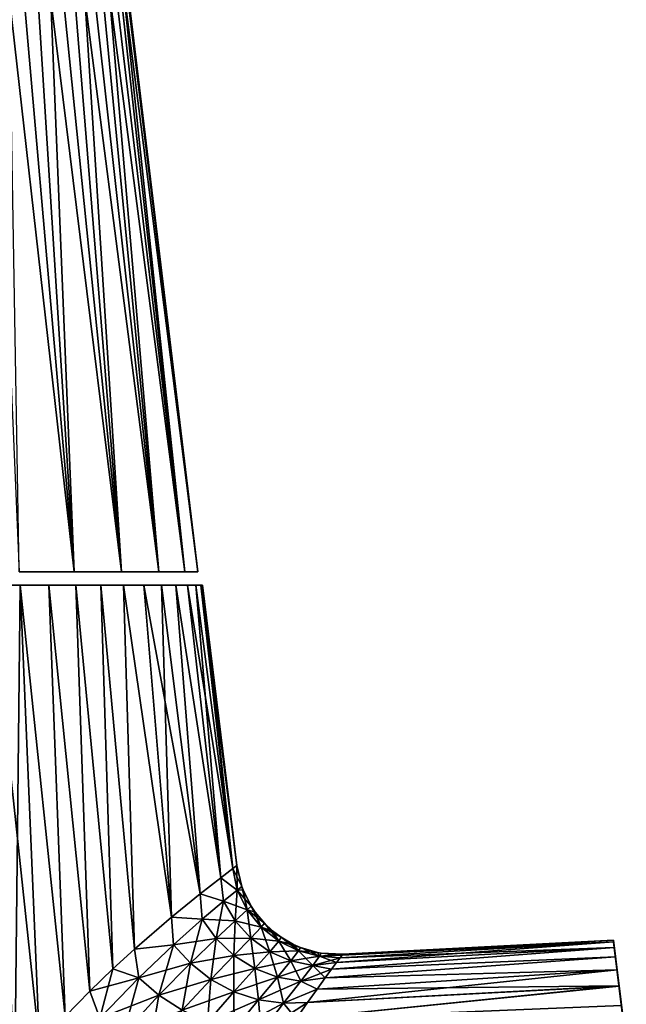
# Model space of a CAD drawing. Header units: millimetres. Extents: x -29 to 75, y -375 to 218.
# Tile 10 of 24: x 7 to 43, y 75 to 133. Entities that reach past the tile are written whole.
import ezdxf

# ---------------------------------------------------------------- set-up
doc = ezdxf.new("R2010")
doc.units = ezdxf.units.MM
doc.header["$LTSCALE"] = 33.374815
for name, color, linetype in [('10', 7, 'CONTINUOUS'), ('11', 7, 'CONTINUOUS'), ('12', 7, 'CONTINUOUS'), ('13', 7, 'CONTINUOUS'), ('14', 7, 'CONTINUOUS'), ('36', 7, 'CONTINUOUS'), ('5', 7, 'CONTINUOUS'), ('9', 7, 'CONTINUOUS')]:
    doc.layers.add(name, color=color, linetype=linetype)

msp = doc.modelspace()

# ---------------------------------------------------------------- linework, layer by layer
at = {"layer": '10', "color": 7, "linetype": 'CONTINUOUS', "true_color": 0xe0f2ff}
for points in [[(42.312, 78.162, 6.272), (42.245, 78.708, 4.224), (25.635, 77.438, 5.959), (42.312, 78.162, 6.272)], [(25.635, 77.438, 5.959), (42.245, 78.708, 4.224), (25.925, 77.829, 4.454), (25.635, 77.438, 5.959)], [(42.245, 78.708, 4.224), (42.205, 79.036, 2.137), (25.925, 77.829, 4.454), (42.245, 78.708, 4.224)], [(25.925, 77.829, 4.454), (42.205, 79.036, 2.137), (26.128, 78.102, 2.959), (25.925, 77.829, 4.454)], [(26.128, 78.102, 2.959), (42.205, 79.036, 2.137), (26.25, 78.263, 1.471), (26.128, 78.102, 2.959)], [(42.205, 79.036, 2.137), (42.191, 79.149), (26.25, 78.263, 1.471), (42.205, 79.036, 2.137)], [(26.25, 78.263, 1.471), (42.191, 79.149), (26.289, 78.315), (26.25, 78.263, 1.471)], [(42.405, 77.405, 8.261), (42.312, 78.162, 6.272), (25.258, 76.924, 7.469), (42.405, 77.405, 8.261)], [(25.258, 76.924, 7.469), (42.312, 78.162, 6.272), (25.635, 77.438, 5.959), (25.258, 76.924, 7.469)], [(42.522, 76.449, 10.148), (42.405, 77.405, 8.261), (24.217, 75.474, 10.516), (42.522, 76.449, 10.148)], [(24.217, 75.474, 10.516), (42.405, 77.405, 8.261), (24.786, 76.273, 8.989), (24.217, 75.474, 10.516)], [(24.786, 76.273, 8.989), (42.405, 77.405, 8.261), (25.258, 76.924, 7.469), (24.786, 76.273, 8.989)], [(42.664, 75.297, 11.936), (42.522, 76.449, 10.148), (23.549, 74.515, 12.042), (42.664, 75.297, 11.936)], [(23.549, 74.515, 12.042), (42.522, 76.449, 10.148), (24.217, 75.474, 10.516), (23.549, 74.515, 12.042)]]:
    msp.add_3dface(points, dxfattribs=at)
at = {"layer": '11', "color": 7, "linetype": 'CONTINUOUS', "true_color": 0xe0f2ff}
for points in [[(5.578, 100, -17.167), (7.342, 100, -16.49), (7.015, 71.234, -20.411), (5.578, 100, -17.167)], [(7.015, 71.234, -20.411), (7.342, 100, -16.49), (8.47, 72.993, -19.616), (7.015, 71.234, -20.411)], [(7.342, 100, -16.49), (9.026, 100, -15.632), (9.972, 74.662, -18.664), (7.342, 100, -16.49)], [(8.47, 72.993, -19.616), (7.342, 100, -16.49), (9.972, 74.662, -18.664), (8.47, 72.993, -19.616)], [(9.026, 100, -15.632), (10.61, 100, -14.603), (11.421, 76.147, -17.598), (9.026, 100, -15.632)], [(9.972, 74.662, -18.664), (9.026, 100, -15.632), (11.421, 76.147, -17.598), (9.972, 74.662, -18.664)], [(10.61, 100, -14.603), (12.079, 100, -13.414), (12.786, 77.464, -16.428), (10.61, 100, -14.603)], [(11.421, 76.147, -17.598), (10.61, 100, -14.603), (12.786, 77.464, -16.428), (11.421, 76.147, -17.598)], [(12.079, 100, -13.414), (13.415, 100, -12.077), (14.044, 78.61, -15.176), (12.079, 100, -13.414)], [(12.786, 77.464, -16.428), (12.079, 100, -13.414), (14.044, 78.61, -15.176), (12.786, 77.464, -16.428)], [(13.415, 100, -12.077), (14.604, 100, -10.609), (16.219, 80.489, -12.449), (13.415, 100, -12.077)], [(14.044, 78.61, -15.176), (13.415, 100, -12.077), (16.219, 80.489, -12.449), (14.044, 78.61, -15.176)], [(14.604, 100, -10.609), (15.632, 100, -9.024), (16.219, 80.489, -12.449), (14.604, 100, -10.609)], [(15.632, 100, -9.024), (16.49, 100, -7.341), (17.912, 81.865, -9.505), (15.632, 100, -9.024)], [(16.219, 80.489, -12.449), (15.632, 100, -9.024), (17.912, 81.865, -9.505), (16.219, 80.489, -12.449)], [(16.49, 100, -7.341), (17.167, 100, -5.577), (19.116, 82.806, -6.408), (16.49, 100, -7.341)], [(17.912, 81.865, -9.505), (16.49, 100, -7.341), (19.116, 82.806, -6.408), (17.912, 81.865, -9.505)], [(17.167, 100, -5.577), (17.656, 100, -3.752), (19.116, 82.806, -6.408), (17.167, 100, -5.577)], [(17.656, 100, -3.752), (17.952, 100, -1.887), (19.835, 83.354, -3.22), (17.656, 100, -3.752)], [(19.116, 82.806, -6.408), (17.656, 100, -3.752), (19.835, 83.354, -3.22), (19.116, 82.806, -6.408)], [(17.952, 100, -1.887), (18.05, 100), (19.835, 83.354, -3.22), (17.952, 100, -1.887)], [(18.05, 100), (20.072, 83.532), (19.835, 83.354, -3.22), (18.05, 100)]]:
    msp.add_3dface(points, dxfattribs=at)
at = {"layer": '12', "color": 7, "linetype": 'CONTINUOUS', "true_color": 0xe0f2ff}
for points in [[(42.245, 78.708, -4.223), (42.312, 78.162, -6.271), (25.635, 77.438, -5.959), (42.245, 78.708, -4.223)], [(25.925, 77.829, -4.454), (42.245, 78.708, -4.223), (25.635, 77.438, -5.959), (25.925, 77.829, -4.454)], [(26.128, 78.102, -2.959), (42.245, 78.708, -4.223), (25.925, 77.829, -4.454), (26.128, 78.102, -2.959)], [(42.205, 79.036, -2.136), (42.245, 78.708, -4.223), (26.128, 78.102, -2.959), (42.205, 79.036, -2.136)], [(26.25, 78.263, -1.471), (42.205, 79.036, -2.136), (26.128, 78.102, -2.959), (26.25, 78.263, -1.471)], [(26.289, 78.315), (42.205, 79.036, -2.136), (26.25, 78.263, -1.471), (26.289, 78.315)], [(42.191, 79.149), (42.205, 79.036, -2.136), (26.289, 78.315), (42.191, 79.149)], [(42.312, 78.162, -6.271), (42.405, 77.405, -8.26), (25.258, 76.924, -7.469), (42.312, 78.162, -6.271)], [(25.635, 77.438, -5.959), (42.312, 78.162, -6.271), (25.258, 76.924, -7.469), (25.635, 77.438, -5.959)], [(42.405, 77.405, -8.26), (42.522, 76.45, -10.147), (24.786, 76.273, -8.989), (42.405, 77.405, -8.26)], [(25.258, 76.924, -7.469), (42.405, 77.405, -8.26), (24.786, 76.273, -8.989), (25.258, 76.924, -7.469)], [(42.522, 76.45, -10.147), (42.663, 75.298, -11.935), (23.549, 74.515, -12.042), (42.522, 76.45, -10.147)], [(24.217, 75.474, -10.516), (42.522, 76.45, -10.147), (23.549, 74.515, -12.042), (24.217, 75.474, -10.516)], [(24.786, 76.273, -8.989), (42.522, 76.45, -10.147), (24.217, 75.474, -10.516), (24.786, 76.273, -8.989)]]:
    msp.add_3dface(points, dxfattribs=at)
at = {"layer": '13', "color": 7, "linetype": 'CONTINUOUS', "true_color": 0xe0f2ff}
for points in [[(19.835, 83.354, 3.22), (19.116, 82.806, 6.408), (20.082, 82.082, 3.493), (19.835, 83.354, 3.22)], [(20.072, 83.532), (19.835, 83.354, 3.22), (20.361, 82.296), (20.072, 83.532)], [(19.835, 83.354, 3.22), (20.082, 82.082, 3.493), (20.361, 82.296), (19.835, 83.354, 3.22)], [(19.116, 82.806, 6.408), (17.912, 81.865, 9.505), (19.29, 81.437, 6.812), (19.116, 82.806, 6.408)], [(19.116, 82.806, 6.408), (19.29, 81.437, 6.812), (20.082, 82.082, 3.493), (19.116, 82.806, 6.408)], [(20.361, 82.296), (20.082, 82.082, 3.493), (20.436, 82.093, 0), (20.361, 82.296)], [(17.912, 81.865, 9.505), (16.219, 80.489, 12.449), (18.032, 80.369, 9.919), (17.912, 81.865, 9.505)], [(17.912, 81.865, 9.505), (18.032, 80.369, 9.919), (19.29, 81.437, 6.812), (17.912, 81.865, 9.505)], [(19.29, 81.437, 6.812), (20.667, 80.92, 3.335), (20.082, 82.082, 3.493), (19.29, 81.437, 6.812)], [(20.082, 82.082, 3.493), (20.908, 81.143, 0), (20.436, 82.093, 0), (20.082, 82.082, 3.493)], [(20.667, 80.92, 3.335), (20.908, 81.143, 0), (20.082, 82.082, 3.493), (20.667, 80.92, 3.335)], [(18.032, 80.369, 9.919), (19.965, 80.283, 6.511), (19.29, 81.437, 6.812), (18.032, 80.369, 9.919)], [(19.965, 80.283, 6.511), (20.667, 80.92, 3.335), (19.29, 81.437, 6.812), (19.965, 80.283, 6.511)], [(20.908, 81.143, 0), (20.667, 80.92, 3.335), (21.144, 80.788, 0), (20.908, 81.143, 0)], [(16.219, 80.489, 12.449), (14.044, 78.61, 15.176), (16.349, 78.871, 12.783), (16.219, 80.489, 12.449)], [(16.219, 80.489, 12.449), (16.349, 78.871, 12.783), (18.032, 80.369, 9.919), (16.219, 80.489, 12.449)], [(19.965, 80.283, 6.511), (21.497, 79.898, 3.176), (20.667, 80.92, 3.335), (19.965, 80.283, 6.511)], [(21.497, 79.898, 3.176), (21.689, 80.134, 0), (20.667, 80.92, 3.335), (21.497, 79.898, 3.176)], [(20.667, 80.92, 3.335), (21.689, 80.134, 0), (21.144, 80.788, 0), (20.667, 80.92, 3.335)], [(16.349, 78.871, 12.783), (18.844, 79.242, 9.496), (18.032, 80.369, 9.919), (16.349, 78.871, 12.783)], [(18.844, 79.242, 9.496), (19.965, 80.283, 6.511), (18.032, 80.369, 9.919), (18.844, 79.242, 9.496)], [(18.844, 79.242, 9.496), (20.887, 79.266, 6.222), (19.965, 80.283, 6.511), (18.844, 79.242, 9.496)], [(20.887, 79.266, 6.222), (21.497, 79.898, 3.176), (19.965, 80.283, 6.511), (20.887, 79.266, 6.222)], [(20.887, 79.266, 6.222), (22.526, 79.08, 3.018), (21.497, 79.898, 3.176), (20.887, 79.266, 6.222)], [(21.689, 80.134, 0), (21.497, 79.898, 3.176), (22.154, 79.699), (21.689, 80.134, 0)], [(22.526, 79.08, 3.018), (22.667, 79.314, 0), (21.497, 79.898, 3.176), (22.526, 79.08, 3.018)], [(21.497, 79.898, 3.176), (22.667, 79.314, 0), (22.154, 79.699), (21.497, 79.898, 3.176)], [(22.667, 79.314, 0), (22.526, 79.08, 3.018), (23.402, 78.894, 0), (22.667, 79.314, 0)], [(14.044, 78.61, 15.176), (14.298, 76.925, 15.354), (16.349, 78.871, 12.783), (14.044, 78.61, 15.176)], [(14.298, 76.925, 15.354), (17.336, 77.792, 12.273), (16.349, 78.871, 12.783), (14.298, 76.925, 15.354)], [(17.336, 77.792, 12.273), (18.844, 79.242, 9.496), (16.349, 78.871, 12.783), (17.336, 77.792, 12.273)], [(17.336, 77.792, 12.273), (19.889, 78.246, 9.102), (18.844, 79.242, 9.496), (17.336, 77.792, 12.273)], [(19.889, 78.246, 9.102), (20.887, 79.266, 6.222), (18.844, 79.242, 9.496), (19.889, 78.246, 9.102)], [(19.889, 78.246, 9.102), (22.002, 78.463, 5.943), (20.887, 79.266, 6.222), (19.889, 78.246, 9.102)], [(22.002, 78.463, 5.943), (22.526, 79.08, 3.018), (20.887, 79.266, 6.222), (22.002, 78.463, 5.943)], [(22.002, 78.463, 5.943), (23.692, 78.508, 2.863), (22.526, 79.08, 3.018), (22.002, 78.463, 5.943)], [(23.692, 78.508, 2.863), (23.797, 78.721, 0), (22.526, 79.08, 3.018), (23.692, 78.508, 2.863)], [(22.526, 79.08, 3.018), (23.797, 78.721, 0), (23.402, 78.894, 0), (22.526, 79.08, 3.018)], [(23.797, 78.721, 0), (23.692, 78.508, 2.863), (24.81, 78.423, 0), (23.797, 78.721, 0)], [(14.044, 78.61, 15.176), (12.786, 77.464, 16.428), (14.298, 76.925, 15.354), (14.044, 78.61, 15.176)], [(18.531, 76.837, 11.808), (19.889, 78.246, 9.102), (17.336, 77.792, 12.273), (18.531, 76.837, 11.808)], [(18.531, 76.837, 11.808), (21.115, 77.471, 8.737), (19.889, 78.246, 9.102), (18.531, 76.837, 11.808)], [(21.115, 77.471, 8.737), (22.002, 78.463, 5.943), (19.889, 78.246, 9.102), (21.115, 77.471, 8.737)], [(21.115, 77.471, 8.737), (23.24, 77.922, 5.677), (22.002, 78.463, 5.943), (21.115, 77.471, 8.737)], [(23.24, 77.922, 5.677), (23.692, 78.508, 2.863), (22.002, 78.463, 5.943), (23.24, 77.922, 5.677)], [(23.24, 77.922, 5.677), (24.93, 78.2, 2.712), (23.692, 78.508, 2.863), (23.24, 77.922, 5.677)], [(24.527, 77.655, 5.427), (24.93, 78.2, 2.712), (23.24, 77.922, 5.677), (24.527, 77.655, 5.427)], [(24.93, 78.2, 2.712), (25.027, 78.384, 0), (23.692, 78.508, 2.863), (24.93, 78.2, 2.712)], [(23.692, 78.508, 2.863), (25.027, 78.384, 0), (24.81, 78.423, 0), (23.692, 78.508, 2.863)], [(24.527, 77.655, 5.427), (26.128, 78.102, 2.959), (24.93, 78.2, 2.712), (24.527, 77.655, 5.427)], [(24.93, 78.2, 2.712), (26.289, 78.315), (25.027, 78.384, 0), (24.93, 78.2, 2.712)], [(26.25, 78.263, 1.471), (26.289, 78.315), (24.93, 78.2, 2.712), (26.25, 78.263, 1.471)], [(26.128, 78.102, 2.959), (26.25, 78.263, 1.471), (24.93, 78.2, 2.712), (26.128, 78.102, 2.959)], [(15.489, 75.917, 14.807), (17.336, 77.792, 12.273), (14.298, 76.925, 15.354), (15.489, 75.917, 14.807)], [(15.489, 75.917, 14.807), (18.531, 76.837, 11.808), (17.336, 77.792, 12.273), (15.489, 75.917, 14.807)], [(22.448, 76.965, 8.401), (23.24, 77.922, 5.677), (21.115, 77.471, 8.737), (22.448, 76.965, 8.401)], [(22.448, 76.965, 8.401), (24.527, 77.655, 5.427), (23.24, 77.922, 5.677), (22.448, 76.965, 8.401)], [(23.817, 76.742, 8.097), (24.527, 77.655, 5.427), (22.448, 76.965, 8.401), (23.817, 76.742, 8.097)], [(23.817, 76.742, 8.097), (25.635, 77.438, 5.959), (24.527, 77.655, 5.427), (23.817, 76.742, 8.097)], [(25.925, 77.829, 4.454), (26.128, 78.102, 2.959), (24.527, 77.655, 5.427), (25.925, 77.829, 4.454)], [(25.635, 77.438, 5.959), (25.925, 77.829, 4.454), (24.527, 77.655, 5.427), (25.635, 77.438, 5.959)], [(12.786, 77.464, 16.428), (11.421, 76.147, 17.598), (14.298, 76.925, 15.354), (12.786, 77.464, 16.428)], [(19.884, 76.099, 11.39), (21.115, 77.471, 8.737), (18.531, 76.837, 11.808), (19.884, 76.099, 11.39)], [(19.884, 76.099, 11.39), (22.448, 76.965, 8.401), (21.115, 77.471, 8.737), (19.884, 76.099, 11.39)], [(21.33, 75.63, 11.022), (22.448, 76.965, 8.401), (19.884, 76.099, 11.39), (21.33, 75.63, 11.022)], [(21.33, 75.63, 11.022), (23.817, 76.742, 8.097), (22.448, 76.965, 8.401), (21.33, 75.63, 11.022)], [(25.258, 76.924, 7.469), (25.635, 77.438, 5.959), (23.817, 76.742, 8.097), (25.258, 76.924, 7.469)], [(11.421, 76.147, 17.598), (12.012, 74.558, 17.544), (14.298, 76.925, 15.354), (11.421, 76.147, 17.598)], [(12.012, 74.558, 17.544), (15.489, 75.917, 14.807), (14.298, 76.925, 15.354), (12.012, 74.558, 17.544)], [(16.85, 75.021, 14.316), (18.531, 76.837, 11.808), (15.489, 75.917, 14.807), (16.85, 75.021, 14.316)], [(16.85, 75.021, 14.316), (19.884, 76.099, 11.39), (18.531, 76.837, 11.808), (16.85, 75.021, 14.316)], [(22.8, 75.441, 10.709), (23.817, 76.742, 8.097), (21.33, 75.63, 11.022), (22.8, 75.441, 10.709)], [(22.8, 75.441, 10.709), (24.786, 76.273, 8.989), (23.817, 76.742, 8.097), (22.8, 75.441, 10.709)], [(24.786, 76.273, 8.989), (25.258, 76.924, 7.469), (23.817, 76.742, 8.097), (24.786, 76.273, 8.989)], [(11.421, 76.147, 17.598), (9.972, 74.662, 18.664), (12.012, 74.558, 17.544), (11.421, 76.147, 17.598)], [(13.414, 73.64, 17.019), (15.489, 75.917, 14.807), (12.012, 74.558, 17.544), (13.414, 73.64, 17.019)], [(13.414, 73.64, 17.019), (16.85, 75.021, 14.316), (15.489, 75.917, 14.807), (13.414, 73.64, 17.019)], [(18.342, 74.331, 13.885), (19.884, 76.099, 11.39), (16.85, 75.021, 14.316), (18.342, 74.331, 13.885)], [(18.342, 74.331, 13.885), (21.33, 75.63, 11.022), (19.884, 76.099, 11.39), (18.342, 74.331, 13.885)], [(24.217, 75.474, 10.516), (24.786, 76.273, 8.989), (22.8, 75.441, 10.709), (24.217, 75.474, 10.516)], [(19.908, 73.896, 13.523), (21.33, 75.63, 11.022), (18.342, 74.331, 13.885), (19.908, 73.896, 13.523)], [(19.908, 73.896, 13.523), (22.8, 75.441, 10.709), (21.33, 75.63, 11.022), (19.908, 73.896, 13.523)], [(21.495, 73.724, 13.24), (22.8, 75.441, 10.709), (19.908, 73.896, 13.523), (21.495, 73.724, 13.24)], [(23.549, 74.515, 12.042), (24.217, 75.474, 10.516), (21.495, 73.724, 13.24), (23.549, 74.515, 12.042)], [(21.495, 73.724, 13.24), (24.217, 75.474, 10.516), (22.8, 75.441, 10.709), (21.495, 73.724, 13.24)]]:
    msp.add_3dface(points, dxfattribs=at)
at = {"layer": '14', "color": 7, "linetype": 'CONTINUOUS', "true_color": 0xe0f2ff}
for points in [[(19.116, 82.806, -6.408), (19.835, 83.354, -3.22), (20.082, 82.082, -3.493), (19.116, 82.806, -6.408)], [(19.835, 83.354, -3.22), (20.072, 83.532), (20.082, 82.082, -3.493), (19.835, 83.354, -3.22)], [(20.072, 83.532), (20.361, 82.296), (20.082, 82.082, -3.493), (20.072, 83.532)], [(17.912, 81.865, -9.505), (19.116, 82.806, -6.408), (19.29, 81.437, -6.812), (17.912, 81.865, -9.505)], [(19.116, 82.806, -6.408), (20.082, 82.082, -3.493), (19.29, 81.437, -6.812), (19.116, 82.806, -6.408)], [(20.361, 82.296), (20.667, 80.92, -3.335), (20.082, 82.082, -3.493), (20.361, 82.296)], [(20.361, 82.296), (20.436, 82.093, 0), (20.667, 80.92, -3.335), (20.361, 82.296)], [(16.219, 80.489, -12.449), (17.912, 81.865, -9.505), (18.032, 80.369, -9.919), (16.219, 80.489, -12.449)], [(17.912, 81.865, -9.505), (19.29, 81.437, -6.812), (18.032, 80.369, -9.919), (17.912, 81.865, -9.505)], [(20.082, 82.082, -3.493), (19.965, 80.283, -6.511), (19.29, 81.437, -6.812), (20.082, 82.082, -3.493)], [(20.667, 80.92, -3.335), (19.965, 80.283, -6.511), (20.082, 82.082, -3.493), (20.667, 80.92, -3.335)], [(20.436, 82.093, 0), (20.908, 81.143, 0), (20.667, 80.92, -3.335), (20.436, 82.093, 0)], [(19.29, 81.437, -6.812), (18.844, 79.242, -9.496), (18.032, 80.369, -9.919), (19.29, 81.437, -6.812)], [(19.965, 80.283, -6.511), (18.844, 79.242, -9.496), (19.29, 81.437, -6.812), (19.965, 80.283, -6.511)], [(20.908, 81.143, 0), (21.497, 79.898, -3.176), (20.667, 80.92, -3.335), (20.908, 81.143, 0)], [(20.908, 81.143, 0), (21.144, 80.788, 0), (21.497, 79.898, -3.176), (20.908, 81.143, 0)], [(14.044, 78.61, -15.176), (16.219, 80.489, -12.449), (16.349, 78.871, -12.783), (14.044, 78.61, -15.176)], [(16.219, 80.489, -12.449), (18.032, 80.369, -9.919), (16.349, 78.871, -12.783), (16.219, 80.489, -12.449)], [(20.667, 80.92, -3.335), (20.887, 79.266, -6.222), (19.965, 80.283, -6.511), (20.667, 80.92, -3.335)], [(21.497, 79.898, -3.176), (20.887, 79.266, -6.222), (20.667, 80.92, -3.335), (21.497, 79.898, -3.176)], [(21.144, 80.788, 0), (21.689, 80.134, 0), (21.497, 79.898, -3.176), (21.144, 80.788, 0)], [(18.032, 80.369, -9.919), (17.336, 77.792, -12.273), (16.349, 78.871, -12.783), (18.032, 80.369, -9.919)], [(18.844, 79.242, -9.496), (17.336, 77.792, -12.273), (18.032, 80.369, -9.919), (18.844, 79.242, -9.496)], [(19.965, 80.283, -6.511), (19.889, 78.246, -9.102), (18.844, 79.242, -9.496), (19.965, 80.283, -6.511)], [(20.887, 79.266, -6.222), (19.889, 78.246, -9.102), (19.965, 80.283, -6.511), (20.887, 79.266, -6.222)], [(21.497, 79.898, -3.176), (22.002, 78.463, -5.943), (20.887, 79.266, -6.222), (21.497, 79.898, -3.176)], [(21.689, 80.134, 0), (22.526, 79.08, -3.018), (21.497, 79.898, -3.176), (21.689, 80.134, 0)], [(22.526, 79.08, -3.018), (22.002, 78.463, -5.943), (21.497, 79.898, -3.176), (22.526, 79.08, -3.018)], [(21.689, 80.134, 0), (22.154, 79.699), (22.526, 79.08, -3.018), (21.689, 80.134, 0)], [(22.154, 79.699), (22.667, 79.314, 0), (22.526, 79.08, -3.018), (22.154, 79.699)], [(22.667, 79.314, 0), (23.692, 78.508, -2.863), (22.526, 79.08, -3.018), (22.667, 79.314, 0)], [(22.667, 79.314, 0), (23.402, 78.894, 0), (23.692, 78.508, -2.863), (22.667, 79.314, 0)], [(14.044, 78.61, -15.176), (16.349, 78.871, -12.783), (14.298, 76.925, -15.354), (14.044, 78.61, -15.176)], [(16.349, 78.871, -12.783), (15.489, 75.917, -14.807), (14.298, 76.925, -15.354), (16.349, 78.871, -12.783)], [(17.336, 77.792, -12.273), (15.489, 75.917, -14.807), (16.349, 78.871, -12.783), (17.336, 77.792, -12.273)], [(18.844, 79.242, -9.496), (18.531, 76.837, -11.808), (17.336, 77.792, -12.273), (18.844, 79.242, -9.496)], [(19.889, 78.246, -9.102), (18.531, 76.837, -11.808), (18.844, 79.242, -9.496), (19.889, 78.246, -9.102)], [(20.887, 79.266, -6.222), (21.115, 77.471, -8.737), (19.889, 78.246, -9.102), (20.887, 79.266, -6.222)], [(22.002, 78.463, -5.943), (21.115, 77.471, -8.737), (20.887, 79.266, -6.222), (22.002, 78.463, -5.943)], [(22.526, 79.08, -3.018), (23.24, 77.922, -5.677), (22.002, 78.463, -5.943), (22.526, 79.08, -3.018)], [(23.692, 78.508, -2.863), (23.24, 77.922, -5.677), (22.526, 79.08, -3.018), (23.692, 78.508, -2.863)], [(23.402, 78.894, 0), (23.797, 78.721, 0), (23.692, 78.508, -2.863), (23.402, 78.894, 0)], [(23.797, 78.721, 0), (24.93, 78.2, -2.712), (23.692, 78.508, -2.863), (23.797, 78.721, 0)], [(23.797, 78.721, 0), (24.81, 78.423, 0), (24.93, 78.2, -2.712), (23.797, 78.721, 0)], [(12.786, 77.464, -16.428), (14.044, 78.61, -15.176), (14.298, 76.925, -15.354), (12.786, 77.464, -16.428)], [(19.889, 78.246, -9.102), (19.884, 76.099, -11.39), (18.531, 76.837, -11.808), (19.889, 78.246, -9.102)], [(21.115, 77.471, -8.737), (19.884, 76.099, -11.39), (19.889, 78.246, -9.102), (21.115, 77.471, -8.737)], [(22.002, 78.463, -5.943), (22.448, 76.965, -8.401), (21.115, 77.471, -8.737), (22.002, 78.463, -5.943)], [(23.24, 77.922, -5.677), (22.448, 76.965, -8.401), (22.002, 78.463, -5.943), (23.24, 77.922, -5.677)], [(23.692, 78.508, -2.863), (24.527, 77.655, -5.427), (23.24, 77.922, -5.677), (23.692, 78.508, -2.863)], [(24.93, 78.2, -2.712), (24.527, 77.655, -5.427), (23.692, 78.508, -2.863), (24.93, 78.2, -2.712)], [(24.93, 78.2, -2.712), (25.925, 77.829, -4.454), (24.527, 77.655, -5.427), (24.93, 78.2, -2.712)], [(24.81, 78.423, 0), (25.027, 78.384, 0), (24.93, 78.2, -2.712), (24.81, 78.423, 0)], [(25.027, 78.384, 0), (26.25, 78.263, -1.471), (24.93, 78.2, -2.712), (25.027, 78.384, 0)], [(26.25, 78.263, -1.471), (26.128, 78.102, -2.959), (24.93, 78.2, -2.712), (26.25, 78.263, -1.471)], [(26.128, 78.102, -2.959), (25.925, 77.829, -4.454), (24.93, 78.2, -2.712), (26.128, 78.102, -2.959)], [(26.289, 78.315), (26.25, 78.263, -1.471), (25.027, 78.384, 0), (26.289, 78.315)], [(17.336, 77.792, -12.273), (16.85, 75.021, -14.316), (15.489, 75.917, -14.807), (17.336, 77.792, -12.273)], [(18.531, 76.837, -11.808), (16.85, 75.021, -14.316), (17.336, 77.792, -12.273), (18.531, 76.837, -11.808)], [(23.24, 77.922, -5.677), (23.817, 76.742, -8.097), (22.448, 76.965, -8.401), (23.24, 77.922, -5.677)], [(24.527, 77.655, -5.427), (23.817, 76.742, -8.097), (23.24, 77.922, -5.677), (24.527, 77.655, -5.427)], [(24.527, 77.655, -5.427), (25.258, 76.924, -7.469), (23.817, 76.742, -8.097), (24.527, 77.655, -5.427)], [(25.925, 77.829, -4.454), (25.635, 77.438, -5.959), (24.527, 77.655, -5.427), (25.925, 77.829, -4.454)], [(25.635, 77.438, -5.959), (25.258, 76.924, -7.469), (24.527, 77.655, -5.427), (25.635, 77.438, -5.959)], [(11.421, 76.147, -17.598), (12.786, 77.464, -16.428), (12.012, 74.558, -17.544), (11.421, 76.147, -17.598)], [(12.786, 77.464, -16.428), (14.298, 76.925, -15.354), (12.012, 74.558, -17.544), (12.786, 77.464, -16.428)], [(21.115, 77.471, -8.737), (21.33, 75.63, -11.022), (19.884, 76.099, -11.39), (21.115, 77.471, -8.737)], [(22.448, 76.965, -8.401), (21.33, 75.63, -11.022), (21.115, 77.471, -8.737), (22.448, 76.965, -8.401)], [(22.448, 76.965, -8.401), (22.8, 75.441, -10.709), (21.33, 75.63, -11.022), (22.448, 76.965, -8.401)], [(23.817, 76.742, -8.097), (22.8, 75.441, -10.709), (22.448, 76.965, -8.401), (23.817, 76.742, -8.097)], [(14.298, 76.925, -15.354), (13.414, 73.64, -17.019), (12.012, 74.558, -17.544), (14.298, 76.925, -15.354)], [(15.489, 75.917, -14.807), (13.414, 73.64, -17.019), (14.298, 76.925, -15.354), (15.489, 75.917, -14.807)], [(18.531, 76.837, -11.808), (18.342, 74.331, -13.885), (16.85, 75.021, -14.316), (18.531, 76.837, -11.808)], [(19.884, 76.099, -11.39), (18.342, 74.331, -13.885), (18.531, 76.837, -11.808), (19.884, 76.099, -11.39)], [(23.817, 76.742, -8.097), (24.786, 76.273, -8.989), (22.8, 75.441, -10.709), (23.817, 76.742, -8.097)], [(25.258, 76.924, -7.469), (24.786, 76.273, -8.989), (23.817, 76.742, -8.097), (25.258, 76.924, -7.469)], [(9.972, 74.662, -18.664), (11.421, 76.147, -17.598), (12.012, 74.558, -17.544), (9.972, 74.662, -18.664)], [(15.489, 75.917, -14.807), (14.947, 72.82, -16.553), (13.414, 73.64, -17.019), (15.489, 75.917, -14.807)], [(16.85, 75.021, -14.316), (14.947, 72.82, -16.553), (15.489, 75.917, -14.807), (16.85, 75.021, -14.316)], [(19.884, 76.099, -11.39), (19.908, 73.896, -13.523), (18.342, 74.331, -13.885), (19.884, 76.099, -11.39)], [(21.33, 75.63, -11.022), (19.908, 73.896, -13.523), (19.884, 76.099, -11.39), (21.33, 75.63, -11.022)], [(24.786, 76.273, -8.989), (24.217, 75.474, -10.516), (22.8, 75.441, -10.709), (24.786, 76.273, -8.989)], [(21.33, 75.63, -11.022), (21.495, 73.724, -13.24), (19.908, 73.896, -13.523), (21.33, 75.63, -11.022)], [(22.8, 75.441, -10.709), (21.495, 73.724, -13.24), (21.33, 75.63, -11.022), (22.8, 75.441, -10.709)], [(22.8, 75.441, -10.709), (23.549, 74.515, -12.042), (21.495, 73.724, -13.24), (22.8, 75.441, -10.709)], [(24.217, 75.474, -10.516), (23.549, 74.515, -12.042), (22.8, 75.441, -10.709), (24.217, 75.474, -10.516)]]:
    msp.add_3dface(points, dxfattribs=at)
at = {"layer": '36', "color": 7, "linetype": 'CONTINUOUS', "true_color": 0xa2afbf}
for points in [[(7.27, 100.8, 16.33), (10.507, 100.8, 14.461), (5.295, 146.806, 11.02), (7.27, 100.8, 16.33)], [(5.295, 146.806, 11.02), (10.507, 100.8, 14.461), (6.494, 146.806, 10.359), (5.295, 146.806, 11.02)], [(10.507, 100.8, -14.461), (7.27, 100.8, -16.33), (6.494, 146.806, -10.359), (10.507, 100.8, -14.461)], [(7.613, 146.806, -9.567), (10.507, 100.8, -14.461), (6.494, 146.806, -10.359), (7.613, 146.806, -9.567)], [(6.494, 146.806, 10.359), (10.507, 100.8, 14.461), (7.613, 146.806, 9.567), (6.494, 146.806, 10.359)], [(8.636, 146.806, -8.654), (10.507, 100.8, -14.461), (7.613, 146.806, -9.567), (8.636, 146.806, -8.654)], [(10.507, 100.8, 14.461), (13.284, 100.8, 11.961), (7.613, 146.806, 9.567), (10.507, 100.8, 14.461)], [(7.613, 146.806, 9.567), (13.284, 100.8, 11.961), (8.636, 146.806, 8.654), (7.613, 146.806, 9.567)], [(13.284, 100.8, -11.961), (10.507, 100.8, -14.461), (8.636, 146.806, -8.654), (13.284, 100.8, -11.961)], [(9.551, 146.806, -7.632), (13.284, 100.8, -11.961), (8.636, 146.806, -8.654), (9.551, 146.806, -7.632)], [(8.636, 146.806, 8.654), (13.284, 100.8, 11.961), (9.551, 146.806, 7.632), (8.636, 146.806, 8.654)], [(10.346, 146.806, -6.514), (13.284, 100.8, -11.961), (9.551, 146.806, -7.632), (10.346, 146.806, -6.514)], [(13.284, 100.8, 11.961), (15.48, 100.8, 8.938), (9.551, 146.806, 7.632), (13.284, 100.8, 11.961)], [(9.551, 146.806, 7.632), (15.48, 100.8, 8.938), (10.346, 146.806, 6.514), (9.551, 146.806, 7.632)], [(15.48, 100.8, -8.938), (13.284, 100.8, -11.961), (10.346, 146.806, -6.514), (15.48, 100.8, -8.938)], [(11.011, 146.806, -5.314), (15.48, 100.8, -8.938), (10.346, 146.806, -6.514), (11.011, 146.806, -5.314)], [(10.346, 146.806, 6.514), (15.48, 100.8, 8.938), (11.011, 146.806, 5.314), (10.346, 146.806, 6.514)], [(11.538, 146.806, -4.045), (15.48, 100.8, -8.938), (11.011, 146.806, -5.314), (11.538, 146.806, -4.045)], [(15.48, 100.8, 8.938), (17, 100.8, 5.524), (11.011, 146.806, 5.314), (15.48, 100.8, 8.938)], [(11.011, 146.806, 5.314), (17, 100.8, 5.524), (11.538, 146.806, 4.045), (11.011, 146.806, 5.314)], [(17, 100.8, -5.524), (15.48, 100.8, -8.938), (11.538, 146.806, -4.045), (17, 100.8, -5.524)], [(11.919, 146.806, -2.725), (17, 100.8, -5.524), (11.538, 146.806, -4.045), (11.919, 146.806, -2.725)], [(11.538, 146.806, 4.045), (17, 100.8, 5.524), (11.919, 146.806, 2.725), (11.538, 146.806, 4.045)], [(12.149, 146.806, -1.371), (17, 100.8, -5.524), (11.919, 146.806, -2.725), (12.149, 146.806, -1.371)], [(17, 100.8, 5.524), (17.777, 100.8, 1.868), (11.919, 146.806, 2.725), (17, 100.8, 5.524)], [(11.919, 146.806, 2.725), (17.777, 100.8, 1.868), (12.149, 146.806, 1.371), (11.919, 146.806, 2.725)], [(17.777, 100.8, -1.868), (17, 100.8, -5.524), (12.149, 146.806, -1.371), (17.777, 100.8, -1.868)], [(12.226, 146.806), (17.777, 100.8, -1.868), (12.149, 146.806, -1.371), (12.226, 146.806)], [(12.149, 146.806, 1.371), (17.777, 100.8, 1.868), (12.226, 146.806), (12.149, 146.806, 1.371)], [(17.777, 100.8, 1.868), (17.777, 100.8, -1.868), (12.226, 146.806), (17.777, 100.8, 1.868)]]:
    msp.add_3dface(points, dxfattribs=at)
at = {"layer": '5', "color": 7, "linetype": 'CONTINUOUS', "true_color": 0xbfdfff}
for points in [[(42.205, 79.036, -2.136), (42.191, 79.149), (47.125, 38.964, -2.135), (42.205, 79.036, -2.136)], [(47.125, 38.964, -2.135), (42.191, 79.149), (47.139, 38.851), (47.125, 38.964, -2.135)], [(47.139, 38.851), (42.191, 79.149), (42.205, 79.036, 2.137), (47.139, 38.851)], [(42.245, 78.708, -4.223), (42.205, 79.036, -2.136), (47.084, 39.292, -4.221), (42.245, 78.708, -4.223)], [(47.084, 39.292, -4.221), (42.205, 79.036, -2.136), (47.125, 38.964, -2.135), (47.084, 39.292, -4.221)], [(47.125, 38.964, 2.135), (47.139, 38.851), (42.205, 79.036, 2.137), (47.125, 38.964, 2.135)], [(47.084, 39.292, 4.221), (47.125, 38.964, 2.135), (42.205, 79.036, 2.137), (47.084, 39.292, 4.221)], [(42.245, 78.708, 4.224), (47.084, 39.292, 4.221), (42.205, 79.036, 2.137), (42.245, 78.708, 4.224)], [(42.312, 78.162, -6.271), (42.245, 78.708, -4.223), (47.017, 39.837, -6.269), (42.312, 78.162, -6.271)], [(47.017, 39.837, -6.269), (42.245, 78.708, -4.223), (47.084, 39.292, -4.221), (47.017, 39.837, -6.269)], [(47.017, 39.837, 6.268), (47.084, 39.292, 4.221), (42.245, 78.708, 4.224), (47.017, 39.837, 6.268)], [(42.312, 78.162, 6.272), (47.017, 39.837, 6.268), (42.245, 78.708, 4.224), (42.312, 78.162, 6.272)], [(42.405, 77.405, -8.26), (42.312, 78.162, -6.271), (46.925, 40.594, -8.258), (42.405, 77.405, -8.26)], [(46.925, 40.594, -8.258), (42.312, 78.162, -6.271), (47.017, 39.837, -6.269), (46.925, 40.594, -8.258)], [(46.925, 40.594, 8.257), (47.017, 39.837, 6.268), (42.312, 78.162, 6.272), (46.925, 40.594, 8.257)], [(42.405, 77.405, 8.261), (46.925, 40.594, 8.257), (42.312, 78.162, 6.272), (42.405, 77.405, 8.261)], [(42.522, 76.45, -10.147), (42.405, 77.405, -8.26), (46.807, 41.549, -10.146), (42.522, 76.45, -10.147)], [(46.807, 41.549, -10.146), (42.405, 77.405, -8.26), (46.925, 40.594, -8.258), (46.807, 41.549, -10.146)], [(46.807, 41.549, 10.145), (46.925, 40.594, 8.257), (42.405, 77.405, 8.261), (46.807, 41.549, 10.145)], [(42.522, 76.449, 10.148), (46.807, 41.549, 10.145), (42.405, 77.405, 8.261), (42.522, 76.449, 10.148)], [(42.663, 75.298, -11.935), (42.522, 76.45, -10.147), (46.666, 42.701, -11.934), (42.663, 75.298, -11.935)], [(46.666, 42.701, -11.934), (42.522, 76.45, -10.147), (46.807, 41.549, -10.146), (46.666, 42.701, -11.934)], [(46.666, 42.7, 11.933), (46.807, 41.549, 10.145), (42.522, 76.449, 10.148), (46.666, 42.7, 11.933)], [(42.664, 75.297, 11.936), (46.666, 42.7, 11.933), (42.522, 76.449, 10.148), (42.664, 75.297, 11.936)]]:
    msp.add_3dface(points, dxfattribs=at)
at = {"layer": '9', "color": 7, "linetype": 'CONTINUOUS', "true_color": 0xe0f2ff}
for points in [[(7.342, 100, 16.49), (5.578, 100, 17.167), (8.47, 72.993, 19.616), (7.342, 100, 16.49)], [(8.47, 72.993, 19.616), (5.578, 100, 17.167), (7.015, 71.234, 20.411), (8.47, 72.993, 19.616)], [(9.026, 100, 15.632), (7.342, 100, 16.49), (9.972, 74.662, 18.664), (9.026, 100, 15.632)], [(9.972, 74.662, 18.664), (7.342, 100, 16.49), (8.47, 72.993, 19.616), (9.972, 74.662, 18.664)], [(10.61, 100, 14.603), (9.026, 100, 15.632), (11.421, 76.147, 17.598), (10.61, 100, 14.603)], [(11.421, 76.147, 17.598), (9.026, 100, 15.632), (9.972, 74.662, 18.664), (11.421, 76.147, 17.598)], [(12.079, 100, 13.414), (10.61, 100, 14.603), (12.786, 77.464, 16.428), (12.079, 100, 13.414)], [(12.786, 77.464, 16.428), (10.61, 100, 14.603), (11.421, 76.147, 17.598), (12.786, 77.464, 16.428)], [(13.415, 100, 12.077), (12.079, 100, 13.414), (14.044, 78.61, 15.176), (13.415, 100, 12.077)], [(14.044, 78.61, 15.176), (12.079, 100, 13.414), (12.786, 77.464, 16.428), (14.044, 78.61, 15.176)], [(14.604, 100, 10.609), (13.415, 100, 12.077), (16.219, 80.489, 12.449), (14.604, 100, 10.609)], [(16.219, 80.489, 12.449), (13.415, 100, 12.077), (14.044, 78.61, 15.176), (16.219, 80.489, 12.449)], [(15.632, 100, 9.024), (14.604, 100, 10.609), (17.912, 81.865, 9.505), (15.632, 100, 9.024)], [(17.912, 81.865, 9.505), (14.604, 100, 10.609), (16.219, 80.489, 12.449), (17.912, 81.865, 9.505)], [(16.49, 100, 7.341), (15.632, 100, 9.024), (17.912, 81.865, 9.505), (16.49, 100, 7.341)], [(17.167, 100, 5.577), (16.49, 100, 7.341), (19.116, 82.806, 6.408), (17.167, 100, 5.577)], [(19.116, 82.806, 6.408), (16.49, 100, 7.341), (17.912, 81.865, 9.505), (19.116, 82.806, 6.408)], [(17.656, 100, 3.752), (17.167, 100, 5.577), (19.835, 83.354, 3.22), (17.656, 100, 3.752)], [(19.835, 83.354, 3.22), (17.167, 100, 5.577), (19.116, 82.806, 6.408), (19.835, 83.354, 3.22)], [(17.952, 100, 1.887), (17.656, 100, 3.752), (19.835, 83.354, 3.22), (17.952, 100, 1.887)], [(18.05, 100), (17.952, 100, 1.887), (20.072, 83.532), (18.05, 100)], [(20.072, 83.532), (17.952, 100, 1.887), (19.835, 83.354, 3.22), (20.072, 83.532)]]:
    msp.add_3dface(points, dxfattribs=at)

doc.saveas('drawing.dxf')
